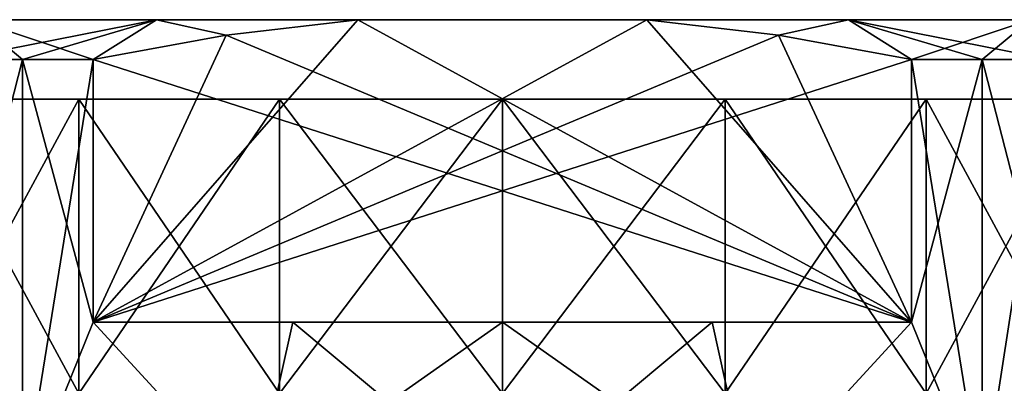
# Model space of a CAD drawing. Extents: x 0 to 500, y -78 to 1266.
# Tile 170 of 197: x 63.94 to 76.3, y 1261.83 to 1266.4. Entities that reach past the tile are written whole.
import ezdxf

# ---------------------------------------------------------------- set-up
doc = ezdxf.new("R2010")
doc.units = 0
doc.header["$LTSCALE"] = 65.185185
for name, color, linetype in [('235', 7, 'CONTINUOUS'), ('236', 7, 'CONTINUOUS'), ('237', 7, 'CONTINUOUS'), ('240', 7, 'CONTINUOUS'), ('241', 7, 'CONTINUOUS'), ('242', 7, 'CONTINUOUS'), ('245', 7, 'CONTINUOUS'), ('250', 7, 'CONTINUOUS'), ('252', 7, 'CONTINUOUS'), ('253', 7, 'CONTINUOUS')]:
    doc.layers.add(name, color=color, linetype=linetype)

msp = doc.modelspace()

# ---------------------------------------------------------------- linework, layer by layer
at = {"layer": '235', "color": 7, "linetype": 'CONTINUOUS'}
for points in [[(63.129, 1262.6, 9.899), (63.975, 1260.4, 10.436), (63.129, 1265.9, 9.899), (63.129, 1262.6, 9.899)], [(63.129, 1265.9, 9.899), (63.975, 1260.4, 10.436), (63.975, 1265.9, 10.436), (63.129, 1265.9, 9.899)], [(63.975, 1265.9, 10.436), (63.975, 1260.4, 10.436), (64.863, 1262.6, 10.9), (63.975, 1265.9, 10.436)], [(64.863, 1265.9, 10.9), (63.975, 1265.9, 10.436), (64.863, 1262.6, 10.9), (64.863, 1265.9, 10.9)], [(75.137, 1262.6, 10.9), (76.025, 1260.4, 10.436), (75.137, 1265.9, 10.9), (75.137, 1262.6, 10.9)], [(75.137, 1265.9, 10.9), (76.025, 1260.4, 10.436), (76.025, 1265.9, 10.436), (75.137, 1265.9, 10.9)], [(76.025, 1265.9, 10.436), (76.025, 1260.4, 10.436), (76.871, 1262.6, 9.899), (76.025, 1265.9, 10.436)], [(76.871, 1265.9, 9.899), (76.025, 1265.9, 10.436), (76.871, 1262.6, 9.899), (76.871, 1265.9, 9.899)], [(61.479, 1260.4, 8.521), (63.975, 1260.4, 10.436), (63.129, 1262.6, 9.899), (61.479, 1260.4, 8.521)], [(63.975, 1260.4, 10.436), (66.881, 1260.4, 11.639), (64.863, 1262.6, 10.9), (63.975, 1260.4, 10.436)], [(64.863, 1262.6, 10.9), (66.881, 1260.4, 11.639), (67.368, 1262.6, 11.759), (64.863, 1262.6, 10.9)], [(66.881, 1260.4, 11.639), (70, 1260.4, 12.05), (67.368, 1262.6, 11.759), (66.881, 1260.4, 11.639)], [(67.368, 1262.6, 11.759), (70, 1260.4, 12.05), (70, 1262.6, 12.05), (67.368, 1262.6, 11.759)], [(70, 1260.4, 12.05), (73.119, 1260.4, 11.639), (70, 1262.6, 12.05), (70, 1260.4, 12.05)], [(70, 1262.6, 12.05), (73.119, 1260.4, 11.639), (72.632, 1262.6, 11.759), (70, 1262.6, 12.05)], [(72.632, 1262.6, 11.759), (73.119, 1260.4, 11.639), (75.137, 1262.6, 10.9), (72.632, 1262.6, 11.759)], [(73.119, 1260.4, 11.639), (76.025, 1260.4, 10.436), (75.137, 1262.6, 10.9), (73.119, 1260.4, 11.639)], [(76.025, 1260.4, 10.436), (78.521, 1260.4, 8.521), (76.871, 1262.6, 9.899), (76.025, 1260.4, 10.436)]]:
    msp.add_3dface(points, dxfattribs=at)
at = {"layer": '236', "color": 7, "linetype": 'CONTINUOUS'}
for points in [[(63.373, 1266.4, 8.842), (65.656, 1266.4, 10.16), (63.373, 1266.4, -8.842), (63.373, 1266.4, 8.842)], [(63.373, 1266.4, -8.842), (65.656, 1266.4, 10.16), (65.656, 1266.4, -10.16), (63.373, 1266.4, -8.842)], [(65.656, 1266.4, 10.16), (68.185, 1266.4, 10.9), (65.656, 1266.4, -10.16), (65.656, 1266.4, 10.16)], [(65.656, 1266.4, -10.16), (68.185, 1266.4, 10.9), (68.185, 1266.4, -10.9), (65.656, 1266.4, -10.16)], [(68.185, 1266.4, 10.9), (71.815, 1266.4, 10.9), (68.185, 1266.4, -10.9), (68.185, 1266.4, 10.9)], [(68.185, 1266.4, -10.9), (71.815, 1266.4, 10.9), (71.815, 1266.4, -10.9), (68.185, 1266.4, -10.9)], [(71.815, 1266.4, 10.9), (74.344, 1266.4, 10.16), (71.815, 1266.4, -10.9), (71.815, 1266.4, 10.9)], [(71.815, 1266.4, -10.9), (74.344, 1266.4, 10.16), (74.344, 1266.4, -10.16), (71.815, 1266.4, -10.9)], [(74.344, 1266.4, 10.16), (76.627, 1266.4, 8.842), (74.344, 1266.4, -10.16), (74.344, 1266.4, 10.16)], [(74.344, 1266.4, -10.16), (76.627, 1266.4, 8.842), (76.627, 1266.4, -8.842), (74.344, 1266.4, -10.16)]]:
    msp.add_3dface(points, dxfattribs=at)
at = {"layer": '237', "color": 7, "linetype": 'CONTINUOUS'}
for points in [[(61.393, 1265.4, -2.797), (79.05, 1265.4), (60.95, 1265.4), (61.393, 1265.4, -2.797)], [(60.95, 1265.4), (79.05, 1265.4), (78.607, 1265.4, 2.797), (60.95, 1265.4)], [(61.393, 1265.4, 2.797), (60.95, 1265.4), (78.607, 1265.4, 2.797), (61.393, 1265.4, 2.797)], [(78.607, 1265.4, -2.797), (79.05, 1265.4), (61.393, 1265.4, -2.797), (78.607, 1265.4, -2.797)], [(62.678, 1265.4, -5.319), (78.607, 1265.4, -2.797), (61.393, 1265.4, -2.797), (62.678, 1265.4, -5.319)], [(62.678, 1265.4, 5.319), (61.393, 1265.4, 2.797), (77.322, 1265.4, 5.319), (62.678, 1265.4, 5.319)], [(77.322, 1265.4, 5.319), (61.393, 1265.4, 2.797), (78.607, 1265.4, 2.797), (77.322, 1265.4, 5.319)], [(77.322, 1265.4, -5.319), (78.607, 1265.4, -2.797), (62.678, 1265.4, -5.319), (77.322, 1265.4, -5.319)], [(64.681, 1265.4, -7.322), (77.322, 1265.4, -5.319), (62.678, 1265.4, -5.319), (64.681, 1265.4, -7.322)], [(64.681, 1265.4, 7.322), (62.678, 1265.4, 5.319), (75.319, 1265.4, 7.322), (64.681, 1265.4, 7.322)], [(75.319, 1265.4, 7.322), (62.678, 1265.4, 5.319), (77.322, 1265.4, 5.319), (75.319, 1265.4, 7.322)], [(75.319, 1265.4, -7.322), (77.322, 1265.4, -5.319), (64.681, 1265.4, -7.322), (75.319, 1265.4, -7.322)], [(67.203, 1265.4, -8.607), (75.319, 1265.4, -7.322), (64.681, 1265.4, -7.322), (67.203, 1265.4, -8.607)], [(67.203, 1265.4, 8.607), (64.681, 1265.4, 7.322), (72.797, 1265.4, 8.607), (67.203, 1265.4, 8.607)], [(72.797, 1265.4, 8.607), (64.681, 1265.4, 7.322), (75.319, 1265.4, 7.322), (72.797, 1265.4, 8.607)], [(72.797, 1265.4, -8.607), (75.319, 1265.4, -7.322), (67.203, 1265.4, -8.607), (72.797, 1265.4, -8.607)], [(70, 1265.4, -9.05), (72.797, 1265.4, -8.607), (67.203, 1265.4, -8.607), (70, 1265.4, -9.05)], [(70, 1265.4, 9.05), (67.203, 1265.4, 8.607), (72.797, 1265.4, 8.607), (70, 1265.4, 9.05)]]:
    msp.add_3dface(points, dxfattribs=at)
at = {"layer": '240', "color": 7, "linetype": 'CONTINUOUS'}
for points in [[(63.975, 1265.9, -10.436), (63.975, 1260.4, -10.436), (63.129, 1262.6, -9.899), (63.975, 1265.9, -10.436)], [(63.129, 1265.9, -9.899), (63.975, 1265.9, -10.436), (63.129, 1262.6, -9.899), (63.129, 1265.9, -9.899)], [(64.863, 1262.6, -10.9), (63.975, 1260.4, -10.436), (64.863, 1265.9, -10.9), (64.863, 1262.6, -10.9)], [(64.863, 1265.9, -10.9), (63.975, 1260.4, -10.436), (63.975, 1265.9, -10.436), (64.863, 1265.9, -10.9)], [(76.025, 1265.9, -10.436), (76.025, 1260.4, -10.436), (75.137, 1262.6, -10.9), (76.025, 1265.9, -10.436)], [(75.137, 1265.9, -10.9), (76.025, 1265.9, -10.436), (75.137, 1262.6, -10.9), (75.137, 1265.9, -10.9)], [(76.871, 1262.6, -9.899), (76.025, 1260.4, -10.436), (76.871, 1265.9, -9.899), (76.871, 1262.6, -9.899)], [(76.871, 1265.9, -9.899), (76.025, 1260.4, -10.436), (76.025, 1265.9, -10.436), (76.871, 1265.9, -9.899)], [(63.975, 1260.4, -10.436), (61.479, 1260.4, -8.521), (63.129, 1262.6, -9.899), (63.975, 1260.4, -10.436)], [(66.881, 1260.4, -11.639), (63.975, 1260.4, -10.436), (64.863, 1262.6, -10.9), (66.881, 1260.4, -11.639)], [(67.368, 1262.6, -11.759), (66.881, 1260.4, -11.639), (64.863, 1262.6, -10.9), (67.368, 1262.6, -11.759)], [(70, 1260.4, -12.05), (66.881, 1260.4, -11.639), (70, 1262.6, -12.05), (70, 1260.4, -12.05)], [(70, 1262.6, -12.05), (66.881, 1260.4, -11.639), (67.368, 1262.6, -11.759), (70, 1262.6, -12.05)], [(73.119, 1260.4, -11.639), (70, 1260.4, -12.05), (72.632, 1262.6, -11.759), (73.119, 1260.4, -11.639)], [(72.632, 1262.6, -11.759), (70, 1260.4, -12.05), (70, 1262.6, -12.05), (72.632, 1262.6, -11.759)], [(75.137, 1262.6, -10.9), (73.119, 1260.4, -11.639), (72.632, 1262.6, -11.759), (75.137, 1262.6, -10.9)], [(76.025, 1260.4, -10.436), (73.119, 1260.4, -11.639), (75.137, 1262.6, -10.9), (76.025, 1260.4, -10.436)], [(78.521, 1260.4, -8.521), (76.025, 1260.4, -10.436), (76.871, 1262.6, -9.899), (78.521, 1260.4, -8.521)]]:
    msp.add_3dface(points, dxfattribs=at)
at = {"layer": '241', "color": 7, "linetype": 'CONTINUOUS'}
for points in [[(64.863, 1262.6, 10.9), (67.368, 1262.6, 11.759), (75.137, 1262.6, 10.9), (64.863, 1262.6, 10.9)], [(75.137, 1262.6, -10.9), (72.632, 1262.6, -11.759), (64.863, 1262.6, -10.9), (75.137, 1262.6, -10.9)], [(72.632, 1262.6, -11.759), (67.368, 1262.6, -11.759), (64.863, 1262.6, -10.9), (72.632, 1262.6, -11.759)], [(67.368, 1262.6, 11.759), (70, 1262.6, 12.05), (72.632, 1262.6, 11.759), (67.368, 1262.6, 11.759)], [(67.368, 1262.6, 11.759), (72.632, 1262.6, 11.759), (75.137, 1262.6, 10.9), (67.368, 1262.6, 11.759)], [(72.632, 1262.6, -11.759), (70, 1262.6, -12.05), (67.368, 1262.6, -11.759), (72.632, 1262.6, -11.759)]]:
    msp.add_3dface(points, dxfattribs=at)
at = {"layer": '242', "color": 7, "linetype": 'CONTINUOUS'}
for points in [[(68.185, 1266.4, -10.9), (71.815, 1266.4, -10.9), (64.863, 1262.6, -10.9), (68.185, 1266.4, -10.9)], [(68.185, 1266.4, -10.9), (64.863, 1262.6, -10.9), (66.532, 1266.206, -10.9), (68.185, 1266.4, -10.9)], [(64.863, 1262.6, -10.9), (71.815, 1266.4, -10.9), (73.468, 1266.206, -10.9), (64.863, 1262.6, -10.9)], [(75.137, 1265.9, -10.9), (64.863, 1262.6, -10.9), (73.468, 1266.206, -10.9), (75.137, 1265.9, -10.9)], [(64.863, 1262.6, -10.9), (64.863, 1265.9, -10.9), (66.532, 1266.206, -10.9), (64.863, 1262.6, -10.9)], [(75.137, 1265.9, -10.9), (75.137, 1262.6, -10.9), (64.863, 1262.6, -10.9), (75.137, 1265.9, -10.9)]]:
    msp.add_3dface(points, dxfattribs=at)
at = {"layer": '245', "color": 7, "linetype": 'CONTINUOUS'}
for points in [[(75.137, 1262.6, 10.9), (68.185, 1266.4, 10.9), (66.532, 1266.206, 10.9), (75.137, 1262.6, 10.9)], [(75.137, 1262.6, 10.9), (71.815, 1266.4, 10.9), (68.185, 1266.4, 10.9), (75.137, 1262.6, 10.9)], [(71.815, 1266.4, 10.9), (75.137, 1262.6, 10.9), (73.468, 1266.206, 10.9), (71.815, 1266.4, 10.9)], [(64.863, 1265.9, 10.9), (75.137, 1262.6, 10.9), (66.532, 1266.206, 10.9), (64.863, 1265.9, 10.9)], [(75.137, 1262.6, 10.9), (75.137, 1265.9, 10.9), (73.468, 1266.206, 10.9), (75.137, 1262.6, 10.9)], [(64.863, 1265.9, 10.9), (64.863, 1262.6, 10.9), (75.137, 1262.6, 10.9), (64.863, 1265.9, 10.9)]]:
    msp.add_3dface(points, dxfattribs=at)
at = {"layer": '250', "color": 7, "linetype": 'CONTINUOUS'}
for points in [[(62.678, 1265.4, 5.319), (64.681, 1265.4, 7.322), (62.678, 1261.7, 5.319), (62.678, 1265.4, 5.319)], [(62.678, 1261.7, 5.319), (64.681, 1265.4, 7.322), (64.681, 1261.7, 7.322), (62.678, 1261.7, 5.319)], [(64.681, 1265.4, 7.322), (67.203, 1265.4, 8.607), (64.681, 1261.7, 7.322), (64.681, 1265.4, 7.322)], [(64.681, 1261.7, 7.322), (67.203, 1265.4, 8.607), (67.203, 1261.7, 8.607), (64.681, 1261.7, 7.322)], [(67.203, 1265.4, 8.607), (70, 1265.4, 9.05), (67.203, 1261.7, 8.607), (67.203, 1265.4, 8.607)], [(67.203, 1261.7, 8.607), (70, 1265.4, 9.05), (70, 1261.7, 9.05), (67.203, 1261.7, 8.607)], [(70, 1265.4, 9.05), (72.797, 1265.4, 8.607), (70, 1261.7, 9.05), (70, 1265.4, 9.05)], [(70, 1261.7, 9.05), (72.797, 1265.4, 8.607), (72.797, 1261.7, 8.607), (70, 1261.7, 9.05)], [(72.797, 1265.4, 8.607), (75.319, 1265.4, 7.322), (72.797, 1261.7, 8.607), (72.797, 1265.4, 8.607)], [(72.797, 1261.7, 8.607), (75.319, 1265.4, 7.322), (75.319, 1261.7, 7.322), (72.797, 1261.7, 8.607)], [(75.319, 1265.4, 7.322), (77.322, 1265.4, 5.319), (75.319, 1261.7, 7.322), (75.319, 1265.4, 7.322)], [(75.319, 1261.7, 7.322), (77.322, 1265.4, 5.319), (77.322, 1261.7, 5.319), (75.319, 1261.7, 7.322)]]:
    msp.add_3dface(points, dxfattribs=at)
at = {"layer": '252', "color": 7, "linetype": 'CONTINUOUS'}
for points in [[(64.681, 1265.4, -7.322), (62.678, 1265.4, -5.319), (64.681, 1261.7, -7.322), (64.681, 1265.4, -7.322)], [(62.678, 1265.4, -5.319), (62.678, 1261.7, -5.319), (64.681, 1261.7, -7.322), (62.678, 1265.4, -5.319)], [(67.203, 1265.4, -8.607), (64.681, 1265.4, -7.322), (67.203, 1261.7, -8.607), (67.203, 1265.4, -8.607)], [(64.681, 1265.4, -7.322), (64.681, 1261.7, -7.322), (67.203, 1261.7, -8.607), (64.681, 1265.4, -7.322)], [(70, 1265.4, -9.05), (67.203, 1265.4, -8.607), (70, 1261.7, -9.05), (70, 1265.4, -9.05)], [(67.203, 1265.4, -8.607), (67.203, 1261.7, -8.607), (70, 1261.7, -9.05), (67.203, 1265.4, -8.607)], [(72.797, 1265.4, -8.607), (70, 1265.4, -9.05), (72.797, 1261.7, -8.607), (72.797, 1265.4, -8.607)], [(70, 1265.4, -9.05), (70, 1261.7, -9.05), (72.797, 1261.7, -8.607), (70, 1265.4, -9.05)], [(75.319, 1265.4, -7.322), (72.797, 1265.4, -8.607), (75.319, 1261.7, -7.322), (75.319, 1265.4, -7.322)], [(72.797, 1265.4, -8.607), (72.797, 1261.7, -8.607), (75.319, 1261.7, -7.322), (72.797, 1265.4, -8.607)], [(77.322, 1265.4, -5.319), (75.319, 1265.4, -7.322), (77.322, 1261.7, -5.319), (77.322, 1265.4, -5.319)], [(75.319, 1265.4, -7.322), (75.319, 1261.7, -7.322), (77.322, 1261.7, -5.319), (75.319, 1265.4, -7.322)]]:
    msp.add_3dface(points, dxfattribs=at)
at = {"layer": '253', "color": 7, "linetype": 'CONTINUOUS'}
for points in [[(63.129, 1265.9, 9.899), (63.975, 1265.9, 10.436), (63.373, 1266.4, 8.842), (63.129, 1265.9, 9.899)], [(63.373, 1266.4, -8.842), (65.656, 1266.4, -10.16), (63.129, 1265.9, -9.899), (63.373, 1266.4, -8.842)], [(65.656, 1266.4, -10.16), (63.975, 1265.9, -10.436), (63.129, 1265.9, -9.899), (65.656, 1266.4, -10.16)], [(63.975, 1265.9, 10.436), (64.863, 1265.9, 10.9), (63.373, 1266.4, 8.842), (63.975, 1265.9, 10.436)], [(64.863, 1265.9, 10.9), (65.656, 1266.4, 10.16), (63.373, 1266.4, 8.842), (64.863, 1265.9, 10.9)], [(65.656, 1266.4, -10.16), (64.863, 1265.9, -10.9), (63.975, 1265.9, -10.436), (65.656, 1266.4, -10.16)], [(65.656, 1266.4, 10.16), (64.863, 1265.9, 10.9), (66.532, 1266.206, 10.9), (65.656, 1266.4, 10.16)], [(64.863, 1265.9, -10.9), (65.656, 1266.4, -10.16), (66.532, 1266.206, -10.9), (64.863, 1265.9, -10.9)], [(68.185, 1266.4, 10.9), (65.656, 1266.4, 10.16), (66.532, 1266.206, 10.9), (68.185, 1266.4, 10.9)], [(65.656, 1266.4, -10.16), (68.185, 1266.4, -10.9), (66.532, 1266.206, -10.9), (65.656, 1266.4, -10.16)], [(74.344, 1266.4, 10.16), (71.815, 1266.4, 10.9), (73.468, 1266.206, 10.9), (74.344, 1266.4, 10.16)], [(71.815, 1266.4, -10.9), (74.344, 1266.4, -10.16), (73.468, 1266.206, -10.9), (71.815, 1266.4, -10.9)], [(75.137, 1265.9, 10.9), (74.344, 1266.4, 10.16), (73.468, 1266.206, 10.9), (75.137, 1265.9, 10.9)], [(74.344, 1266.4, -10.16), (75.137, 1265.9, -10.9), (73.468, 1266.206, -10.9), (74.344, 1266.4, -10.16)], [(75.137, 1265.9, 10.9), (76.025, 1265.9, 10.436), (74.344, 1266.4, 10.16), (75.137, 1265.9, 10.9)], [(76.025, 1265.9, 10.436), (76.871, 1265.9, 9.899), (74.344, 1266.4, 10.16), (76.025, 1265.9, 10.436)], [(76.871, 1265.9, 9.899), (76.627, 1266.4, 8.842), (74.344, 1266.4, 10.16), (76.871, 1265.9, 9.899)], [(74.344, 1266.4, -10.16), (76.627, 1266.4, -8.842), (75.137, 1265.9, -10.9), (74.344, 1266.4, -10.16)], [(76.627, 1266.4, -8.842), (76.025, 1265.9, -10.436), (75.137, 1265.9, -10.9), (76.627, 1266.4, -8.842)], [(76.627, 1266.4, -8.842), (76.871, 1265.9, -9.899), (76.025, 1265.9, -10.436), (76.627, 1266.4, -8.842)]]:
    msp.add_3dface(points, dxfattribs=at)

doc.saveas('drawing.dxf')
